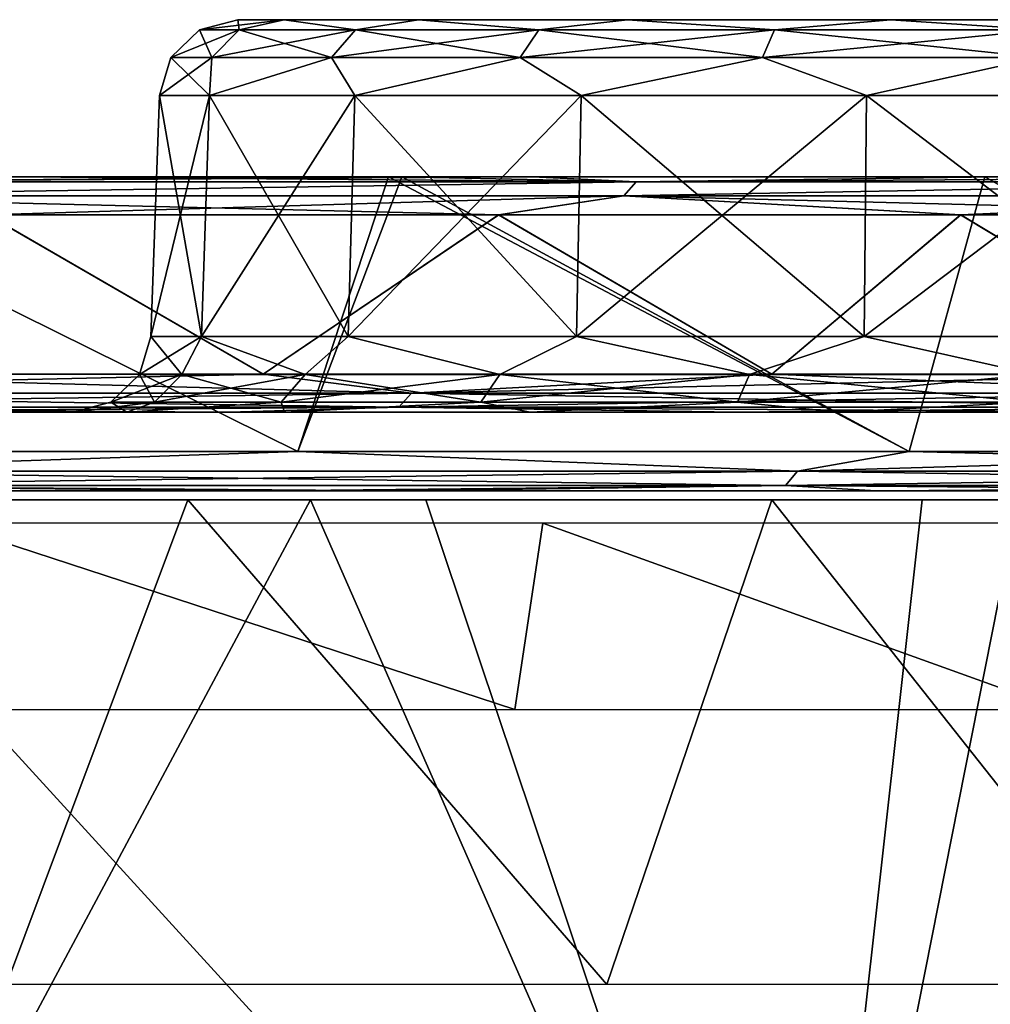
# Model space of a CAD drawing. Header units: millimetres. Extents: x -125 to 125, y -46 to 12.
# Tile 248 of 256: x 100 to 106, y 6 to 12. Entities that reach past the tile are written whole.
import ezdxf

# ---------------------------------------------------------------- set-up
doc = ezdxf.new("R2010")
doc.units = ezdxf.units.MM
doc.header["$LTSCALE"] = 26.699852
for name, color, linetype in [('1', 7, 'CONTINUOUS'), ('11', 7, 'CONTINUOUS'), ('180', 7, 'CONTINUOUS'), ('182', 7, 'CONTINUOUS'), ('183', 7, 'CONTINUOUS'), ('19', 7, 'CONTINUOUS'), ('2', 7, 'CONTINUOUS'), ('20', 7, 'CONTINUOUS'), ('3', 7, 'CONTINUOUS'), ('35', 7, 'CONTINUOUS'), ('36', 7, 'CONTINUOUS'), ('4', 7, 'CONTINUOUS'), ('5', 7, 'CONTINUOUS'), ('6', 7, 'CONTINUOUS'), ('77', 7, 'CONTINUOUS'), ('78', 7, 'CONTINUOUS'), ('87', 7, 'CONTINUOUS'), ('88', 7, 'CONTINUOUS'), ('89', 7, 'CONTINUOUS'), ('90', 7, 'CONTINUOUS'), ('93', 7, 'CONTINUOUS'), ('94', 7, 'CONTINUOUS'), ('96', 7, 'CONTINUOUS')]:
    doc.layers.add(name, color=color, linetype=linetype)

msp = doc.modelspace()

# ---------------------------------------------------------------- linework, layer by layer
at = {"layer": '1', "linetype": 'CONTINUOUS'}
for points in [[(98.3307, 11, 77.0169), (102.4423, 11, 71.4571), (90.575, 11, 75.0745), (98.3307, 11, 77.0169)], [(90.575, 11, 75.0745), (102.4423, 11, 71.4571), (92.6554, 11, 72.4912), (90.575, 11, 75.0745)], [(92.6554, 11, 72.4912), (102.5272, 11, 71.3353), (96.5222, 11, 67.2568), (92.6554, 11, 72.4912)], [(102.4423, 11, 71.4571), (102.5272, 11, 71.3353), (92.6554, 11, 72.4912), (102.4423, 11, 71.4571)], [(102.4423, 11, -71.4571), (92.6554, 11, -72.4912), (96.5222, 11, -67.2568), (102.4423, 11, -71.4571)], [(98.3307, 11, -77.0169), (92.6554, 11, -72.4912), (102.4423, 11, -71.4571), (98.3307, 11, -77.0169)], [(102.5262, 11, 64.4758), (100.0936, 11, 61.8165), (96.5222, 11, 67.2568), (102.5262, 11, 64.4758)], [(100.0936, 11, -61.8165), (102.5262, 11, -64.4758), (96.5222, 11, -67.2568), (100.0936, 11, -61.8165)], [(102.5272, 11, 71.3353), (102.5262, 11, 64.4758), (96.5222, 11, 67.2568), (102.5272, 11, 71.3353)], [(102.5262, 11, -64.4758), (102.5272, 11, -71.3353), (96.5222, 11, -67.2568), (102.5262, 11, -64.4758)], [(102.5272, 11, -71.3353), (102.4423, 11, -71.4571), (96.5222, 11, -67.2568), (102.5272, 11, -71.3353)], [(102.5262, 11, 64.4758), (102.5301, 11, 57.6851), (100.0936, 11, 61.8165), (102.5262, 11, 64.4758)], [(102.5301, 11, -57.6851), (102.5262, 11, -64.4758), (100.0936, 11, -61.8165), (102.5301, 11, -57.6851)], [(102.5272, 11, -71.3353), (102.5262, 11, -64.4758), (106.2399, 11, -65.6782), (102.5272, 11, -71.3353)], [(102.5262, 11, -64.4758), (102.5301, 11, -57.6851), (109.7118, 11, -59.6981), (102.5262, 11, -64.4758)], [(106.2399, 11, -65.6782), (102.5262, 11, -64.4758), (109.7118, 11, -59.6981), (106.2399, 11, -65.6782)], [(106.2399, 11, 65.6782), (109.7118, 11, 59.6981), (102.5262, 11, 64.4758), (106.2399, 11, 65.6782)], [(102.5262, 11, 64.4758), (109.7118, 11, 59.6981), (102.5301, 11, 57.6851), (102.5262, 11, 64.4758)], [(102.5272, 11, 71.3353), (106.2399, 11, 65.6782), (102.5262, 11, 64.4758), (102.5272, 11, 71.3353)], [(102.5301, 11, -57.6851), (103.3587, 11, -56.187), (109.7118, 11, -59.6981), (102.5301, 11, -57.6851)], [(109.7118, 11, 59.6981), (112.8474, 11, 53.535), (102.5301, 11, 57.6851), (109.7118, 11, 59.6981)], [(102.5301, 11, 57.6851), (112.8474, 11, 53.535), (103.3587, 11, 56.187), (102.5301, 11, 57.6851)], [(109.7118, 11, -59.6981), (103.3587, 11, -56.187), (112.8474, 11, -53.535), (109.7118, 11, -59.6981)], [(112.8474, 11, -53.535), (103.3587, 11, -56.187), (106.3075, 11, -50.3857), (112.8474, 11, -53.535)], [(103.3587, 11, 56.187), (112.8474, 11, 53.535), (106.3075, 11, 50.3857), (103.3587, 11, 56.187)]]:
    msp.add_3dface(points, dxfattribs=at)
at = {"layer": '11', "linetype": 'CONTINUOUS'}
for points in [[(101.7773, 12, -1.8593), (101.4828, 12), (101.7773, 12, 1.8593), (101.7773, 12, -1.8593)], [(102.632, 12, 3.5367), (101.7773, 12, -1.8593), (101.7773, 12, 1.8593), (102.632, 12, 3.5367)], [(102.632, 12, -3.5367), (101.7773, 12, -1.8593), (102.632, 12, 3.5367), (102.632, 12, -3.5367)], [(103.9632, 12, 4.8679), (102.632, 12, -3.5367), (102.632, 12, 3.5367), (103.9632, 12, 4.8679)], [(103.9632, 12, -4.8679), (102.632, 12, -3.5367), (103.9632, 12, 4.8679), (103.9632, 12, -4.8679)], [(105.6406, 12, 5.7226), (103.9632, 12, -4.8679), (103.9632, 12, 4.8679), (105.6406, 12, 5.7226)], [(105.6406, 12, -5.7226), (103.9632, 12, -4.8679), (105.6406, 12, 5.7226), (105.6406, 12, -5.7226)], [(106.383, 12, 5.9126), (105.6406, 12, -5.7226), (105.6406, 12, 5.7226), (106.383, 12, 5.9126)], [(107.5, 12, -6.0172), (105.6406, 12, -5.7226), (106.383, 12, 5.9126), (107.5, 12, -6.0172)]]:
    msp.add_3dface(points, dxfattribs=at)
at = {"layer": '180', "color": 2, "linetype": 'CONTINUOUS'}
for points in [[(101.1648, 8.9417, 70.2146), (100.0101, 5.8556, 70.961), (97.1401, 8.9417, 75.6849), (101.1648, 8.9417, 70.2146)], [(103.8316, 5.8556, 65.2417), (100.0101, 5.8556, 70.961), (101.1648, 8.9417, 70.2146), (103.8316, 5.8556, 65.2417)], [(104.8818, 8.9417, 64.5307), (103.8316, 5.8556, 65.2417), (101.1648, 8.9417, 70.2146), (104.8818, 8.9417, 64.5307)], [(107.3264, 5.8556, 59.3172), (103.8316, 5.8556, 65.2417), (104.8818, 8.9417, 64.5307), (107.3264, 5.8556, 59.3172)], [(108.2799, 8.9417, 58.6505), (107.3264, 5.8556, 59.3172), (104.8818, 8.9417, 64.5307), (108.2799, 8.9417, 58.6505)]]:
    msp.add_3dface(points, dxfattribs=at)
at = {"layer": '182', "color": 7, "linetype": 'CONTINUOUS'}
for points in [[(97.7289, 8.9417, -77.9362), (101.9451, 8.9417, -72.3339), (98.1596, 1.8685, -77.1936), (97.7289, 8.9417, -77.9362)], [(98.1596, 1.8685, -77.1936), (101.9451, 8.9417, -72.3339), (105.0528, 1.8685, -67.5134), (98.1596, 1.8685, -77.1936)], [(101.9451, 8.9417, -72.3339), (105.8405, 8.9417, -66.504), (105.0528, 1.8685, -67.5134), (101.9451, 8.9417, -72.3339)], [(105.0528, 1.8685, -67.5134), (109.4029, 8.9417, -60.4649), (110.9947, 1.8685, -57.2217), (105.0528, 1.8685, -67.5134)], [(105.8405, 8.9417, -66.504), (109.4029, 8.9417, -60.4649), (105.0528, 1.8685, -67.5134), (105.8405, 8.9417, -66.504)]]:
    msp.add_3dface(points, dxfattribs=at)
at = {"layer": '183', "color": 7, "linetype": 'CONTINUOUS'}
for points in [[(105.0528, 1.8685, 67.5134), (98.5914, 8.9417, 76.8423), (98.1596, 1.8685, 77.1936), (105.0528, 1.8685, 67.5134)], [(102.6787, 8.9417, 71.2887), (98.5914, 8.9417, 76.8423), (105.0528, 1.8685, 67.5134), (102.6787, 8.9417, 71.2887)], [(106.4535, 8.9417, 65.5183), (102.6787, 8.9417, 71.2887), (105.0528, 1.8685, 67.5134), (106.4535, 8.9417, 65.5183)], [(110.9947, 1.8685, 57.2217), (106.4535, 8.9417, 65.5183), (105.0528, 1.8685, 67.5134), (110.9947, 1.8685, 57.2217)]]:
    msp.add_3dface(points, dxfattribs=at)
at = {"layer": '19', "linetype": 'CONTINUOUS'}
for points in [[(100.9831, 11.5174), (101.3021, 11.5174, -2.0138), (100.9295, 9.9826), (100.9831, 11.5174)], [(100.9295, 9.9826), (101.3021, 11.5174, -2.0138), (101.2511, 9.9826, -2.0304), (100.9295, 9.9826)], [(101.2511, 9.9826, -2.0304), (102.2278, 11.5174, -3.8305), (102.1844, 9.9826, -3.862), (101.2511, 9.9826, -2.0304)], [(101.3021, 11.5174, -2.0138), (102.2278, 11.5174, -3.8305), (101.2511, 9.9826, -2.0304), (101.3021, 11.5174, -2.0138)], [(102.1844, 9.9826, -3.862), (103.6695, 11.5174, -5.2722), (103.638, 9.9826, -5.3156), (102.1844, 9.9826, -3.862)], [(102.2278, 11.5174, -3.8305), (103.6695, 11.5174, -5.2722), (102.1844, 9.9826, -3.862), (102.2278, 11.5174, -3.8305)], [(103.638, 9.9826, -5.3156), (105.4862, 11.5174, -6.1979), (105.4696, 9.9826, -6.2489), (103.638, 9.9826, -5.3156)], [(103.6695, 11.5174, -5.2722), (105.4862, 11.5174, -6.1979), (103.638, 9.9826, -5.3156), (103.6695, 11.5174, -5.2722)], [(105.4696, 9.9826, -6.2489), (107.5, 11.5174, -6.5169), (107.5, 9.9826, -6.5705), (105.4696, 9.9826, -6.2489)], [(105.4862, 11.5174, -6.1979), (107.5, 11.5174, -6.5169), (105.4696, 9.9826, -6.2489), (105.4862, 11.5174, -6.1979)]]:
    msp.add_3dface(points, dxfattribs=at)
at = {"layer": '2', "linetype": 'CONTINUOUS'}
for points in [[(98.1092, 9.5, 63.9611), (104.6598, 9.5, 52.5619), (98.1062, 9.5, 52.3159), (98.1092, 9.5, 63.9611)], [(98.1062, 9.5, 52.3159), (107.539, 9.5, 46.3875), (98.1062, 9.5, 40.6901), (98.1062, 9.5, 52.3159)], [(104.6598, 9.5, 52.5619), (107.539, 9.5, 46.3875), (98.1062, 9.5, 52.3159), (104.6598, 9.5, 52.5619)], [(104.6598, 9.5, -52.5619), (98.1062, 9.5, -52.3159), (107.539, 9.5, -46.3875), (104.6598, 9.5, -52.5619)], [(101.4266, 9.5, -58.5584), (98.1062, 9.5, -52.3159), (104.6598, 9.5, -52.5619), (101.4266, 9.5, -58.5584)], [(98.1092, 9.5, -63.9611), (98.1062, 9.5, -52.3159), (101.4266, 9.5, -58.5584), (98.1092, 9.5, -63.9611)], [(98.1062, 9.5, -52.3159), (98.1062, 9.5, -40.6901), (107.539, 9.5, -46.3875), (98.1062, 9.5, -52.3159)], [(110.0637, 9.5, 17.1547), (110.0637, 9.5, 5.7182), (98.1062, 9.5, 5.8129), (110.0637, 9.5, 17.1547)], [(98.1062, 9.5, 29.0644), (110.0637, 9.5, 28.5912), (98.1062, 9.5, 17.4386), (98.1062, 9.5, 29.0644)], [(110.0637, 9.5, 28.5912), (110.0637, 9.5, 17.1547), (98.1062, 9.5, 17.4386), (110.0637, 9.5, 28.5912)], [(98.1062, 9.5, 40.6901), (110.064, 9.5, 40.0295), (98.1062, 9.5, 29.0644), (98.1062, 9.5, 40.6901)], [(107.539, 9.5, 46.3875), (110.064, 9.5, 40.0295), (98.1062, 9.5, 40.6901), (107.539, 9.5, 46.3875)], [(110.064, 9.5, 40.0295), (110.0637, 9.5, 28.5912), (98.1062, 9.5, 29.0644), (110.064, 9.5, 40.0295)], [(98.1062, 9.5, 17.4386), (110.0637, 9.5, 17.1547), (98.1062, 9.5, 5.8129), (98.1062, 9.5, 17.4386)], [(98.1062, 9.5, -40.6901), (110.064, 9.5, -40.0295), (107.539, 9.5, -46.3875), (98.1062, 9.5, -40.6901)], [(98.1062, 9.5, -29.0644), (110.064, 9.5, -40.0295), (98.1062, 9.5, -40.6901), (98.1062, 9.5, -29.0644)], [(98.1062, 9.5, -17.4386), (110.0637, 9.5, -28.5912), (98.1062, 9.5, -29.0644), (98.1062, 9.5, -17.4386)], [(110.0637, 9.5, -28.5912), (110.064, 9.5, -40.0295), (98.1062, 9.5, -29.0644), (110.0637, 9.5, -28.5912)], [(98.1062, 9.5, -5.8129), (110.0637, 9.5, -17.1547), (98.1062, 9.5, -17.4386), (98.1062, 9.5, -5.8129)], [(110.0637, 9.5, -17.1547), (110.0637, 9.5, -28.5912), (98.1062, 9.5, -17.4386), (110.0637, 9.5, -17.1547)], [(98.1062, 9.5, 5.8129), (110.0637, 9.5, -5.7182), (98.1062, 9.5, -5.8129), (98.1062, 9.5, 5.8129)], [(110.0637, 9.5, -5.7182), (110.0637, 9.5, -17.1547), (98.1062, 9.5, -5.8129), (110.0637, 9.5, -5.7182)], [(110.0637, 9.5, 5.7182), (110.0637, 9.5, -5.7182), (98.1062, 9.5, 5.8129), (110.0637, 9.5, 5.7182)], [(101.4266, 9.5, 58.5584), (104.6598, 9.5, 52.5619), (98.1092, 9.5, 63.9611), (101.4266, 9.5, 58.5584)]]:
    msp.add_3dface(points, dxfattribs=at)
at = {"layer": '20', "linetype": 'CONTINUOUS'}
for points in [[(100.9831, 11.5174), (100.9295, 9.9826), (101.2511, 9.9826, 2.0304), (100.9831, 11.5174)], [(101.3021, 11.5174, 2.0138), (100.9831, 11.5174), (101.2511, 9.9826, 2.0304), (101.3021, 11.5174, 2.0138)], [(102.1844, 9.9826, 3.862), (101.3021, 11.5174, 2.0138), (101.2511, 9.9826, 2.0304), (102.1844, 9.9826, 3.862)], [(102.2278, 11.5174, 3.8305), (101.3021, 11.5174, 2.0138), (102.1844, 9.9826, 3.862), (102.2278, 11.5174, 3.8305)], [(103.638, 9.9826, 5.3156), (102.2278, 11.5174, 3.8305), (102.1844, 9.9826, 3.862), (103.638, 9.9826, 5.3156)], [(103.6695, 11.5174, 5.2722), (102.2278, 11.5174, 3.8305), (103.638, 9.9826, 5.3156), (103.6695, 11.5174, 5.2722)], [(105.4696, 9.9826, 6.2489), (103.6695, 11.5174, 5.2722), (103.638, 9.9826, 5.3156), (105.4696, 9.9826, 6.2489)], [(105.4862, 11.5174, 6.1979), (103.6695, 11.5174, 5.2722), (105.4696, 9.9826, 6.2489), (105.4862, 11.5174, 6.1979)], [(107.5, 9.9826, 6.5705), (105.4862, 11.5174, 6.1979), (105.4696, 9.9826, 6.2489), (107.5, 9.9826, 6.5705)], [(107.5, 11.5174, 6.5169), (105.4862, 11.5174, 6.1979), (107.5, 9.9826, 6.5705), (107.5, 11.5174, 6.5169)]]:
    msp.add_3dface(points, dxfattribs=at)
at = {"layer": '3', "linetype": 'CONTINUOUS'}
for points in [[(97.4571, 9, 77.7192), (90.5712, 9, 74.1635), (101.6615, 9, 72.1325), (97.4571, 9, 77.7192)], [(90.5712, 9, 74.1635), (90.5712, 9, 62.7537), (101.6615, 9, 72.1325), (90.5712, 9, 74.1635)], [(90.5712, 9, 5.7049), (102.5287, 9, 11.8058), (90.5712, 9, 17.1147), (90.5712, 9, 5.7049)], [(102.5287, 9, 23.6115), (102.5287, 9, 35.4173), (90.5712, 9, 28.5244), (102.5287, 9, 23.6115)], [(90.5712, 9, 17.1147), (102.5287, 9, 23.6115), (90.5712, 9, 28.5244), (90.5712, 9, 17.1147)], [(102.5287, 9, 35.4173), (102.5287, 9, 47.223), (90.5712, 9, 39.9342), (102.5287, 9, 35.4173)], [(90.5712, 9, 28.5244), (102.5287, 9, 35.4173), (90.5712, 9, 39.9342), (90.5712, 9, 28.5244)], [(102.5287, 9, 47.223), (102.5287, 9, 59.0288), (90.5712, 9, 51.344), (102.5287, 9, 47.223)], [(90.5712, 9, 39.9342), (102.5287, 9, 47.223), (90.5712, 9, 51.344), (90.5712, 9, 39.9342)], [(102.5287, 9, 59.0288), (102.5329, 9, 70.8883), (90.5712, 9, 62.7537), (102.5287, 9, 59.0288)], [(102.5287, 9, 11.8058), (102.5287, 9, 23.6115), (90.5712, 9, 17.1147), (102.5287, 9, 11.8058)], [(90.5712, 9, -62.7537), (102.5287, 9, -59.0288), (90.5712, 9, -51.344), (90.5712, 9, -62.7537)], [(102.5287, 9, -47.223), (102.5287, 9, -35.4173), (90.5712, 9, -39.9342), (102.5287, 9, -47.223)], [(90.5712, 9, -51.344), (102.5287, 9, -47.223), (90.5712, 9, -39.9342), (90.5712, 9, -51.344)], [(102.5287, 9, -35.4173), (102.5287, 9, -23.6115), (90.5712, 9, -28.5244), (102.5287, 9, -35.4173)], [(90.5712, 9, -39.9342), (102.5287, 9, -35.4173), (90.5712, 9, -28.5244), (90.5712, 9, -39.9342)], [(102.5287, 9, -23.6115), (102.5287, 9, -11.8058), (90.5712, 9, -17.1147), (102.5287, 9, -23.6115)], [(90.5712, 9, -28.5244), (102.5287, 9, -23.6115), (90.5712, 9, -17.1147), (90.5712, 9, -28.5244)], [(102.5287, 9, -11.8058), (102.5287, 9), (90.5712, 9, -5.7049), (102.5287, 9, -11.8058)], [(90.5712, 9, -17.1147), (102.5287, 9, -11.8058), (90.5712, 9, -5.7049), (90.5712, 9, -17.1147)], [(102.5287, 9), (102.5287, 9, 11.8058), (90.5712, 9, 5.7049), (102.5287, 9)], [(90.5712, 9, -5.7049), (102.5287, 9), (90.5712, 9, 5.7049), (90.5712, 9, -5.7049)], [(90.5712, 9, 51.344), (102.5287, 9, 59.0288), (90.5712, 9, 62.7537), (90.5712, 9, 51.344)], [(90.5712, 9, 62.7537), (102.5329, 9, 70.8883), (101.6615, 9, 72.1325), (90.5712, 9, 62.7537)], [(97.4571, 9, -77.7192), (101.6615, 9, -72.1325), (90.5712, 9, -74.1635), (97.4571, 9, -77.7192)], [(101.6615, 9, -72.1325), (102.5329, 9, -70.8883), (90.5712, 9, -74.1635), (101.6615, 9, -72.1325)], [(102.5329, 9, -70.8883), (102.5287, 9, -59.0288), (90.5712, 9, -62.7537), (102.5329, 9, -70.8883)], [(90.5712, 9, -74.1635), (102.5329, 9, -70.8883), (90.5712, 9, -62.7537), (90.5712, 9, -74.1635)], [(102.5287, 9, -59.0288), (102.5287, 9, -47.223), (90.5712, 9, -51.344), (102.5287, 9, -59.0288)], [(102.5287, 9, 59.0288), (102.5287, 9, 47.223), (112.3078, 9, 54.0843), (102.5287, 9, 59.0288)], [(102.5329, 9, 70.8883), (102.5287, 9, 59.0288), (105.5461, 9, 66.3187), (102.5329, 9, 70.8883)], [(105.5461, 9, 66.3187), (102.5287, 9, 59.0288), (109.0985, 9, 60.2964), (105.5461, 9, 66.3187)], [(109.0985, 9, 60.2964), (102.5287, 9, 59.0288), (112.3078, 9, 54.0843), (109.0985, 9, 60.2964)], [(114.4863, 9, -16.4053), (114.4863, 9, -5.4684), (102.5287, 9, -11.8058), (114.4863, 9, -16.4053)], [(102.5287, 9, -23.6115), (114.4863, 9, -16.4053), (102.5287, 9, -11.8058), (102.5287, 9, -23.6115)], [(114.4863, 9, -5.4684), (114.4863, 9, 5.4684), (102.5287, 9), (114.4863, 9, -5.4684)], [(102.5287, 9, -11.8058), (114.4863, 9, -5.4684), (102.5287, 9), (102.5287, 9, -11.8058)], [(114.4863, 9, 5.4684), (114.4863, 9, 16.4053), (102.5287, 9, 11.8058), (114.4863, 9, 5.4684)], [(102.5287, 9), (114.4863, 9, 5.4684), (102.5287, 9, 11.8058), (102.5287, 9)], [(114.4863, 9, 16.4053), (114.4863, 9, 27.3422), (102.5287, 9, 23.6115), (114.4863, 9, 16.4053)], [(102.5287, 9, 11.8058), (114.4863, 9, 16.4053), (102.5287, 9, 23.6115), (102.5287, 9, 11.8058)], [(114.4863, 9, 27.3422), (114.4863, 9, 38.279), (102.5287, 9, 35.4173), (114.4863, 9, 27.3422)], [(102.5287, 9, 23.6115), (114.4863, 9, 27.3422), (102.5287, 9, 35.4173), (102.5287, 9, 23.6115)], [(114.4863, 9, 38.279), (114.4936, 9, 49.2886), (102.5287, 9, 47.223), (114.4863, 9, 38.279)], [(102.5287, 9, -35.4173), (114.4863, 9, -27.3422), (102.5287, 9, -23.6115), (102.5287, 9, -35.4173)], [(114.4936, 9, -49.2886), (114.4863, 9, -38.279), (102.5287, 9, -47.223), (114.4936, 9, -49.2886)], [(112.3078, 9, -54.0843), (114.4936, 9, -49.2886), (102.5287, 9, -59.0288), (112.3078, 9, -54.0843)], [(102.5287, 9, -59.0288), (114.4936, 9, -49.2886), (102.5287, 9, -47.223), (102.5287, 9, -59.0288)], [(114.4863, 9, -38.279), (114.4863, 9, -27.3422), (102.5287, 9, -35.4173), (114.4863, 9, -38.279)], [(102.5287, 9, -47.223), (114.4863, 9, -38.279), (102.5287, 9, -35.4173), (102.5287, 9, -47.223)], [(114.4863, 9, -27.3422), (114.4863, 9, -16.4053), (102.5287, 9, -23.6115), (114.4863, 9, -27.3422)], [(109.0985, 9, -60.2964), (112.3078, 9, -54.0843), (102.5287, 9, -59.0288), (109.0985, 9, -60.2964)], [(102.5287, 9, 35.4173), (114.4863, 9, 38.279), (102.5287, 9, 47.223), (102.5287, 9, 35.4173)], [(102.5287, 9, 47.223), (114.4936, 9, 49.2886), (112.3078, 9, 54.0843), (102.5287, 9, 47.223)], [(102.5329, 9, -70.8883), (109.0985, 9, -60.2964), (102.5287, 9, -59.0288), (102.5329, 9, -70.8883)], [(105.5461, 9, -66.3187), (109.0985, 9, -60.2964), (102.5329, 9, -70.8883), (105.5461, 9, -66.3187)]]:
    msp.add_3dface(points, dxfattribs=at)
at = {"layer": '35', "linetype": 'CONTINUOUS'}
for points in [[(101.6429, 9.7435, -58.6835), (99.8868, 10.7565, -61.6757), (98.0588, 9.7435, -64.4943), (101.6429, 9.7435, -58.6835)], [(103.1431, 10.7565, -56.0604), (99.8868, 10.7565, -61.6757), (101.6429, 9.7435, -58.6835), (103.1431, 10.7565, -56.0604)], [(104.8831, 9.7435, -52.6743), (103.1431, 10.7565, -56.0604), (101.6429, 9.7435, -58.6835), (104.8831, 9.7435, -52.6743)], [(106.084, 10.7565, -50.2738), (103.1431, 10.7565, -56.0604), (104.8831, 9.7435, -52.6743), (106.084, 10.7565, -50.2738)], [(107.7684, 9.7435, -46.4867), (106.084, 10.7565, -50.2738), (104.8831, 9.7435, -52.6743), (107.7684, 9.7435, -46.4867)], [(108.7005, 10.7565, -44.3334), (106.084, 10.7565, -50.2738), (107.7684, 9.7435, -46.4867), (108.7005, 10.7565, -44.3334)]]:
    msp.add_3dface(points, dxfattribs=at)
at = {"layer": '36', "linetype": 'CONTINUOUS'}
for points in [[(101.6429, 9.7435, 58.6835), (98.0588, 9.7435, 64.4943), (99.8887, 10.7565, 61.6727), (101.6429, 9.7435, 58.6835)], [(103.1452, 10.7565, 56.0566), (101.6429, 9.7435, 58.6835), (99.8887, 10.7565, 61.6727), (103.1452, 10.7565, 56.0566)], [(104.8831, 9.7435, 52.6743), (101.6429, 9.7435, 58.6835), (103.1452, 10.7565, 56.0566), (104.8831, 9.7435, 52.6743)], [(106.0862, 10.7565, 50.269), (104.8831, 9.7435, 52.6743), (103.1452, 10.7565, 56.0566), (106.0862, 10.7565, 50.269)], [(107.7684, 9.7435, 46.4867), (104.8831, 9.7435, 52.6743), (106.0862, 10.7565, 50.269), (107.7684, 9.7435, 46.4867)], [(108.7029, 10.7565, 44.3278), (107.7684, 9.7435, 46.4867), (106.0862, 10.7565, 50.269), (108.7029, 10.7565, 44.3278)]]:
    msp.add_3dface(points, dxfattribs=at)
at = {"layer": '4', "linetype": 'CONTINUOUS'}
for points in [[(103.2465, 7.6066, 64.8741), (99.6173, 8.7934, 70.6822), (99.4466, 7.6066, 70.5611), (103.2465, 7.6066, 64.8741)], [(103.4237, 8.7934, 64.9854), (99.6173, 8.7934, 70.6822), (103.2465, 7.6066, 64.8741), (103.4237, 8.7934, 64.9854)], [(106.7216, 7.6066, 58.983), (103.4237, 8.7934, 64.9854), (103.2465, 7.6066, 64.8741), (106.7216, 7.6066, 58.983)], [(106.9048, 8.7934, 59.0842), (103.4237, 8.7934, 64.9854), (106.7216, 7.6066, 58.983), (106.9048, 8.7934, 59.0842)]]:
    msp.add_3dface(points, dxfattribs=at)
at = {"layer": '5', "linetype": 'CONTINUOUS'}
for points in [[(97.6524, 9.25, -77.8752), (98.3307, 11, -77.0169), (101.8653, 9.25, -72.2773), (97.6524, 9.25, -77.8752)], [(98.3307, 11, -77.0169), (102.4423, 11, -71.4571), (101.8653, 9.25, -72.2773), (98.3307, 11, -77.0169)], [(102.4423, 11, -71.4571), (102.5272, 11, -71.3353), (101.8653, 9.25, -72.2773), (102.4423, 11, -71.4571)], [(101.8653, 9.25, -72.2773), (102.5272, 11, -71.3353), (105.7577, 9.25, -66.4519), (101.8653, 9.25, -72.2773)], [(102.5272, 11, -71.3353), (106.2399, 11, -65.6782), (105.7577, 9.25, -66.4519), (102.5272, 11, -71.3353)], [(105.7577, 9.25, -66.4519), (106.2399, 11, -65.6782), (109.3173, 9.25, -60.4175), (105.7577, 9.25, -66.4519)], [(106.2399, 11, -65.6782), (109.7118, 11, -59.6981), (109.3173, 9.25, -60.4175), (106.2399, 11, -65.6782)]]:
    msp.add_3dface(points, dxfattribs=at)
at = {"layer": '6', "linetype": 'CONTINUOUS'}
for points in [[(101.8653, 9.25, 72.2773), (98.3307, 11, 77.0169), (97.6524, 9.25, 77.8752), (101.8653, 9.25, 72.2773)], [(102.4423, 11, 71.4571), (98.3307, 11, 77.0169), (101.8653, 9.25, 72.2773), (102.4423, 11, 71.4571)], [(105.7577, 9.25, 66.4519), (102.4423, 11, 71.4571), (101.8653, 9.25, 72.2773), (105.7577, 9.25, 66.4519)], [(102.5272, 11, 71.3353), (102.4423, 11, 71.4571), (105.7577, 9.25, 66.4519), (102.5272, 11, 71.3353)], [(106.2399, 11, 65.6782), (102.5272, 11, 71.3353), (105.7577, 9.25, 66.4519), (106.2399, 11, 65.6782)], [(109.3173, 9.25, 60.4175), (106.2399, 11, 65.6782), (105.7577, 9.25, 66.4519), (109.3173, 9.25, 60.4175)], [(109.7118, 11, 59.6981), (106.2399, 11, 65.6782), (109.3173, 9.25, 60.4175), (109.7118, 11, 59.6981)]]:
    msp.add_3dface(points, dxfattribs=at)
at = {"layer": '77', "linetype": 'CONTINUOUS'}
for points in [[(101.4828, 12), (101.7773, 12, -1.8593), (101.2381, 11.936), (101.4828, 12)], [(101.2381, 11.936), (101.7773, 12, -1.8593), (101.4918, 11.936, -1.7642), (101.2381, 11.936)], [(101.4918, 11.936, -1.7642), (101.7773, 12, -1.8593), (102.2322, 11.936, -3.3854), (101.4918, 11.936, -1.7642)], [(101.7773, 12, -1.8593), (102.632, 12, -3.5367), (102.2322, 11.936, -3.3854), (101.7773, 12, -1.8593)], [(102.2322, 11.936, -3.3854), (102.632, 12, -3.5367), (103.3993, 11.936, -4.7324), (102.2322, 11.936, -3.3854)], [(102.632, 12, -3.5367), (103.9632, 12, -4.8679), (103.3993, 11.936, -4.7324), (102.632, 12, -3.5367)], [(103.3993, 11.936, -4.7324), (103.9632, 12, -4.8679), (104.8987, 11.936, -5.696), (103.3993, 11.936, -4.7324)], [(103.9632, 12, -4.8679), (105.6406, 12, -5.7226), (104.8987, 11.936, -5.696), (103.9632, 12, -4.8679)], [(104.8987, 11.936, -5.696), (105.6406, 12, -5.7226), (106.6088, 11.936, -6.1981), (104.8987, 11.936, -5.696)], [(105.6406, 12, -5.7226), (107.5, 12, -6.0172), (106.6088, 11.936, -6.1981), (105.6406, 12, -5.7226)], [(101.2381, 11.936), (101.4918, 11.936, -1.7642), (101.0558, 11.76), (101.2381, 11.936)], [(101.0558, 11.76), (101.4918, 11.936, -1.7642), (101.3168, 11.76, -1.8156), (101.0558, 11.76)], [(101.4918, 11.936, -1.7642), (102.2322, 11.936, -3.3854), (101.3168, 11.76, -1.8156), (101.4918, 11.936, -1.7642)], [(101.3168, 11.76, -1.8156), (102.2322, 11.936, -3.3854), (102.0788, 11.76, -3.484), (101.3168, 11.76, -1.8156)], [(102.2322, 11.936, -3.3854), (103.3993, 11.936, -4.7324), (102.0788, 11.76, -3.484), (102.2322, 11.936, -3.3854)], [(102.0788, 11.76, -3.484), (103.3993, 11.936, -4.7324), (103.2799, 11.76, -4.8702), (102.0788, 11.76, -3.484)], [(103.3993, 11.936, -4.7324), (104.8987, 11.936, -5.696), (103.2799, 11.76, -4.8702), (103.3993, 11.936, -4.7324)], [(103.2799, 11.76, -4.8702), (104.8987, 11.936, -5.696), (104.823, 11.76, -5.8619), (103.2799, 11.76, -4.8702)], [(104.8987, 11.936, -5.696), (106.6088, 11.936, -6.1981), (104.823, 11.76, -5.8619), (104.8987, 11.936, -5.696)], [(104.823, 11.76, -5.8619), (106.6088, 11.936, -6.1981), (106.5829, 11.76, -6.3786), (104.823, 11.76, -5.8619)], [(100.9831, 11.5174), (101.0558, 11.76), (101.3168, 11.76, -1.8156), (100.9831, 11.5174)], [(101.3021, 11.5174, -2.0138), (100.9831, 11.5174), (101.3168, 11.76, -1.8156), (101.3021, 11.5174, -2.0138)], [(102.2278, 11.5174, -3.8305), (101.3021, 11.5174, -2.0138), (102.0788, 11.76, -3.484), (102.2278, 11.5174, -3.8305)], [(101.3021, 11.5174, -2.0138), (101.3168, 11.76, -1.8156), (102.0788, 11.76, -3.484), (101.3021, 11.5174, -2.0138)], [(102.2278, 11.5174, -3.8305), (102.0788, 11.76, -3.484), (103.2799, 11.76, -4.8702), (102.2278, 11.5174, -3.8305)], [(103.6695, 11.5174, -5.2722), (102.2278, 11.5174, -3.8305), (103.2799, 11.76, -4.8702), (103.6695, 11.5174, -5.2722)], [(103.6695, 11.5174, -5.2722), (103.2799, 11.76, -4.8702), (104.823, 11.76, -5.8619), (103.6695, 11.5174, -5.2722)], [(105.4862, 11.5174, -6.1979), (103.6695, 11.5174, -5.2722), (104.823, 11.76, -5.8619), (105.4862, 11.5174, -6.1979)], [(105.4862, 11.5174, -6.1979), (104.823, 11.76, -5.8619), (106.5829, 11.76, -6.3786), (105.4862, 11.5174, -6.1979)], [(107.5, 11.5174, -6.5169), (105.4862, 11.5174, -6.1979), (106.5829, 11.76, -6.3786), (107.5, 11.5174, -6.5169)]]:
    msp.add_3dface(points, dxfattribs=at)
at = {"layer": '78', "linetype": 'CONTINUOUS'}
for points in [[(101.4828, 12), (101.2381, 11.936), (101.4918, 11.936, 1.7642), (101.4828, 12)], [(101.7773, 12, 1.8593), (101.4828, 12), (101.4918, 11.936, 1.7642), (101.7773, 12, 1.8593)], [(102.2322, 11.936, 3.3854), (101.7773, 12, 1.8593), (101.4918, 11.936, 1.7642), (102.2322, 11.936, 3.3854)], [(102.632, 12, 3.5367), (101.7773, 12, 1.8593), (102.2322, 11.936, 3.3854), (102.632, 12, 3.5367)], [(103.3993, 11.936, 4.7324), (102.632, 12, 3.5367), (102.2322, 11.936, 3.3854), (103.3993, 11.936, 4.7324)], [(103.9632, 12, 4.8679), (102.632, 12, 3.5367), (103.3993, 11.936, 4.7324), (103.9632, 12, 4.8679)], [(104.8987, 11.936, 5.696), (103.9632, 12, 4.8679), (103.3993, 11.936, 4.7324), (104.8987, 11.936, 5.696)], [(105.6406, 12, 5.7226), (103.9632, 12, 4.8679), (104.8987, 11.936, 5.696), (105.6406, 12, 5.7226)], [(106.6088, 11.936, 6.1981), (105.6406, 12, 5.7226), (104.8987, 11.936, 5.696), (106.6088, 11.936, 6.1981)], [(106.383, 12, 5.9126), (105.6406, 12, 5.7226), (106.6088, 11.936, 6.1981), (106.383, 12, 5.9126)], [(101.2381, 11.936), (101.0558, 11.76), (101.3168, 11.76, 1.8156), (101.2381, 11.936)], [(101.4918, 11.936, 1.7642), (101.2381, 11.936), (101.3168, 11.76, 1.8156), (101.4918, 11.936, 1.7642)], [(102.0788, 11.76, 3.484), (101.4918, 11.936, 1.7642), (101.3168, 11.76, 1.8156), (102.0788, 11.76, 3.484)], [(102.2322, 11.936, 3.3854), (101.4918, 11.936, 1.7642), (102.0788, 11.76, 3.484), (102.2322, 11.936, 3.3854)], [(103.2799, 11.76, 4.8702), (102.2322, 11.936, 3.3854), (102.0788, 11.76, 3.484), (103.2799, 11.76, 4.8702)], [(103.3993, 11.936, 4.7324), (102.2322, 11.936, 3.3854), (103.2799, 11.76, 4.8702), (103.3993, 11.936, 4.7324)], [(104.823, 11.76, 5.8619), (103.3993, 11.936, 4.7324), (103.2799, 11.76, 4.8702), (104.823, 11.76, 5.8619)], [(104.8987, 11.936, 5.696), (103.3993, 11.936, 4.7324), (104.823, 11.76, 5.8619), (104.8987, 11.936, 5.696)], [(106.5829, 11.76, 6.3786), (104.8987, 11.936, 5.696), (104.823, 11.76, 5.8619), (106.5829, 11.76, 6.3786)], [(106.6088, 11.936, 6.1981), (104.8987, 11.936, 5.696), (106.5829, 11.76, 6.3786), (106.6088, 11.936, 6.1981)], [(100.9831, 11.5174), (101.3021, 11.5174, 2.0138), (101.0558, 11.76), (100.9831, 11.5174)], [(101.0558, 11.76), (101.3021, 11.5174, 2.0138), (101.3168, 11.76, 1.8156), (101.0558, 11.76)], [(101.3021, 11.5174, 2.0138), (102.2278, 11.5174, 3.8305), (102.0788, 11.76, 3.484), (101.3021, 11.5174, 2.0138)], [(101.3021, 11.5174, 2.0138), (102.0788, 11.76, 3.484), (101.3168, 11.76, 1.8156), (101.3021, 11.5174, 2.0138)], [(102.2278, 11.5174, 3.8305), (103.2799, 11.76, 4.8702), (102.0788, 11.76, 3.484), (102.2278, 11.5174, 3.8305)], [(102.2278, 11.5174, 3.8305), (103.6695, 11.5174, 5.2722), (103.2799, 11.76, 4.8702), (102.2278, 11.5174, 3.8305)], [(103.6695, 11.5174, 5.2722), (104.823, 11.76, 5.8619), (103.2799, 11.76, 4.8702), (103.6695, 11.5174, 5.2722)], [(103.6695, 11.5174, 5.2722), (105.4862, 11.5174, 6.1979), (104.823, 11.76, 5.8619), (103.6695, 11.5174, 5.2722)], [(105.4862, 11.5174, 6.1979), (106.5829, 11.76, 6.3786), (104.823, 11.76, 5.8619), (105.4862, 11.5174, 6.1979)], [(105.4862, 11.5174, 6.1979), (107.5, 11.5174, 6.5169), (106.5829, 11.76, 6.3786), (105.4862, 11.5174, 6.1979)]]:
    msp.add_3dface(points, dxfattribs=at)
at = {"layer": '87', "linetype": 'CONTINUOUS'}
for points in [[(100.9295, 9.9826), (100.8569, 9.74), (101.126, 9.74, 1.8716), (100.9295, 9.9826)], [(101.2511, 9.9826, 2.0304), (100.9295, 9.9826), (101.126, 9.74, 1.8716), (101.2511, 9.9826, 2.0304)], [(101.2511, 9.9826, 2.0304), (101.126, 9.74, 1.8716), (101.9115, 9.74, 3.5915), (101.2511, 9.9826, 2.0304)], [(102.1844, 9.9826, 3.862), (101.2511, 9.9826, 2.0304), (101.9115, 9.74, 3.5915), (102.1844, 9.9826, 3.862)], [(102.1844, 9.9826, 3.862), (101.9115, 9.74, 3.5915), (103.1497, 9.74, 5.0205), (102.1844, 9.9826, 3.862)], [(103.638, 9.9826, 5.3156), (102.1844, 9.9826, 3.862), (103.1497, 9.74, 5.0205), (103.638, 9.9826, 5.3156)], [(103.638, 9.9826, 5.3156), (103.1497, 9.74, 5.0205), (104.7404, 9.74, 6.0427), (103.638, 9.9826, 5.3156)], [(105.4696, 9.9826, 6.2489), (103.638, 9.9826, 5.3156), (104.7404, 9.74, 6.0427), (105.4696, 9.9826, 6.2489)], [(105.4696, 9.9826, 6.2489), (104.7404, 9.74, 6.0427), (106.5546, 9.74, 6.5755), (105.4696, 9.9826, 6.2489)], [(107.5, 9.9826, 6.5705), (105.4696, 9.9826, 6.2489), (106.5546, 9.74, 6.5755), (107.5, 9.9826, 6.5705)], [(100.6746, 9.564), (100.9511, 9.564, 1.9229), (100.8569, 9.74), (100.6746, 9.564)], [(100.8569, 9.74), (100.9511, 9.564, 1.9229), (101.126, 9.74, 1.8716), (100.8569, 9.74)], [(100.9511, 9.564, 1.9229), (101.7581, 9.564, 3.6901), (101.126, 9.74, 1.8716), (100.9511, 9.564, 1.9229)], [(101.126, 9.74, 1.8716), (101.7581, 9.564, 3.6901), (101.9115, 9.74, 3.5915), (101.126, 9.74, 1.8716)], [(101.7581, 9.564, 3.6901), (103.0303, 9.564, 5.1583), (101.9115, 9.74, 3.5915), (101.7581, 9.564, 3.6901)], [(101.9115, 9.74, 3.5915), (103.0303, 9.564, 5.1583), (103.1497, 9.74, 5.0205), (101.9115, 9.74, 3.5915)], [(103.0303, 9.564, 5.1583), (104.6646, 9.564, 6.2086), (103.1497, 9.74, 5.0205), (103.0303, 9.564, 5.1583)], [(103.1497, 9.74, 5.0205), (104.6646, 9.564, 6.2086), (104.7404, 9.74, 6.0427), (103.1497, 9.74, 5.0205)], [(104.6646, 9.564, 6.2086), (106.5286, 9.564, 6.756), (104.7404, 9.74, 6.0427), (104.6646, 9.564, 6.2086)], [(104.7404, 9.74, 6.0427), (106.5286, 9.564, 6.756), (106.5546, 9.74, 6.5755), (104.7404, 9.74, 6.0427)], [(100.6746, 9.564), (100.4299, 9.5), (100.7759, 9.5, 2.1847), (100.6746, 9.564)], [(100.9511, 9.564, 1.9229), (100.6746, 9.564), (100.7759, 9.5, 2.1847), (100.9511, 9.564, 1.9229)], [(101.7581, 9.564, 3.6901), (100.9511, 9.564, 1.9229), (100.7759, 9.5, 2.1847), (101.7581, 9.564, 3.6901)], [(101.7801, 9.5, 4.1557), (101.7581, 9.564, 3.6901), (100.7759, 9.5, 2.1847), (101.7801, 9.5, 4.1557)], [(103.0303, 9.564, 5.1583), (101.7581, 9.564, 3.6901), (101.7801, 9.5, 4.1557), (103.0303, 9.564, 5.1583)], [(103.3442, 9.5, 5.7198), (103.0303, 9.564, 5.1583), (101.7801, 9.5, 4.1557), (103.3442, 9.5, 5.7198)], [(104.6646, 9.564, 6.2086), (103.0303, 9.564, 5.1583), (103.3442, 9.5, 5.7198), (104.6646, 9.564, 6.2086)], [(105.3152, 9.5, 6.7241), (104.6646, 9.564, 6.2086), (103.3442, 9.5, 5.7198), (105.3152, 9.5, 6.7241)], [(106.5286, 9.564, 6.756), (104.6646, 9.564, 6.2086), (105.3152, 9.5, 6.7241), (106.5286, 9.564, 6.756)], [(107.5, 9.5, 7.0701), (106.5286, 9.564, 6.756), (105.3152, 9.5, 6.7241), (107.5, 9.5, 7.0701)]]:
    msp.add_3dface(points, dxfattribs=at)
at = {"layer": '88', "linetype": 'CONTINUOUS'}
for points in [[(100.8569, 9.74), (101.2511, 9.9826, -2.0304), (101.126, 9.74, -1.8716), (100.8569, 9.74)], [(100.9295, 9.9826), (101.2511, 9.9826, -2.0304), (100.8569, 9.74), (100.9295, 9.9826)], [(101.2511, 9.9826, -2.0304), (101.9115, 9.74, -3.5915), (101.126, 9.74, -1.8716), (101.2511, 9.9826, -2.0304)], [(101.2511, 9.9826, -2.0304), (102.1844, 9.9826, -3.862), (101.9115, 9.74, -3.5915), (101.2511, 9.9826, -2.0304)], [(102.1844, 9.9826, -3.862), (103.1497, 9.74, -5.0205), (101.9115, 9.74, -3.5915), (102.1844, 9.9826, -3.862)], [(102.1844, 9.9826, -3.862), (103.638, 9.9826, -5.3156), (103.1497, 9.74, -5.0205), (102.1844, 9.9826, -3.862)], [(103.638, 9.9826, -5.3156), (104.7404, 9.74, -6.0427), (103.1497, 9.74, -5.0205), (103.638, 9.9826, -5.3156)], [(103.638, 9.9826, -5.3156), (105.4696, 9.9826, -6.2489), (104.7404, 9.74, -6.0427), (103.638, 9.9826, -5.3156)], [(105.4696, 9.9826, -6.2489), (106.5546, 9.74, -6.5755), (104.7404, 9.74, -6.0427), (105.4696, 9.9826, -6.2489)], [(105.4696, 9.9826, -6.2489), (107.5, 9.9826, -6.5705), (106.5546, 9.74, -6.5755), (105.4696, 9.9826, -6.2489)], [(100.9511, 9.564, -1.9229), (100.6746, 9.564), (101.126, 9.74, -1.8716), (100.9511, 9.564, -1.9229)], [(100.6746, 9.564), (100.8569, 9.74), (101.126, 9.74, -1.8716), (100.6746, 9.564)], [(101.7581, 9.564, -3.6901), (100.9511, 9.564, -1.9229), (101.9115, 9.74, -3.5915), (101.7581, 9.564, -3.6901)], [(101.9115, 9.74, -3.5915), (100.9511, 9.564, -1.9229), (101.126, 9.74, -1.8716), (101.9115, 9.74, -3.5915)], [(103.0303, 9.564, -5.1583), (101.7581, 9.564, -3.6901), (103.1497, 9.74, -5.0205), (103.0303, 9.564, -5.1583)], [(103.1497, 9.74, -5.0205), (101.7581, 9.564, -3.6901), (101.9115, 9.74, -3.5915), (103.1497, 9.74, -5.0205)], [(104.7404, 9.74, -6.0427), (103.0303, 9.564, -5.1583), (103.1497, 9.74, -5.0205), (104.7404, 9.74, -6.0427)], [(104.6646, 9.564, -6.2086), (103.0303, 9.564, -5.1583), (104.7404, 9.74, -6.0427), (104.6646, 9.564, -6.2086)], [(106.5546, 9.74, -6.5755), (104.6646, 9.564, -6.2086), (104.7404, 9.74, -6.0427), (106.5546, 9.74, -6.5755)], [(106.5286, 9.564, -6.756), (104.6646, 9.564, -6.2086), (106.5546, 9.74, -6.5755), (106.5286, 9.564, -6.756)], [(100.4299, 9.5), (100.9511, 9.564, -1.9229), (100.7759, 9.5, -2.1847), (100.4299, 9.5)], [(100.4299, 9.5), (100.6746, 9.564), (100.9511, 9.564, -1.9229), (100.4299, 9.5)], [(100.9511, 9.564, -1.9229), (101.7581, 9.564, -3.6901), (100.7759, 9.5, -2.1847), (100.9511, 9.564, -1.9229)], [(100.7759, 9.5, -2.1847), (101.7581, 9.564, -3.6901), (101.7801, 9.5, -4.1557), (100.7759, 9.5, -2.1847)], [(101.7581, 9.564, -3.6901), (103.0303, 9.564, -5.1583), (101.7801, 9.5, -4.1557), (101.7581, 9.564, -3.6901)], [(101.7801, 9.5, -4.1557), (103.0303, 9.564, -5.1583), (103.3442, 9.5, -5.7198), (101.7801, 9.5, -4.1557)], [(103.0303, 9.564, -5.1583), (104.6646, 9.564, -6.2086), (103.3442, 9.5, -5.7198), (103.0303, 9.564, -5.1583)], [(103.3442, 9.5, -5.7198), (104.6646, 9.564, -6.2086), (105.3152, 9.5, -6.7241), (103.3442, 9.5, -5.7198)], [(104.6646, 9.564, -6.2086), (106.5286, 9.564, -6.756), (105.3152, 9.5, -6.7241), (104.6646, 9.564, -6.2086)], [(105.3152, 9.5, -6.7241), (106.5286, 9.564, -6.756), (107.5, 9.5, -7.0701), (105.3152, 9.5, -6.7241)]]:
    msp.add_3dface(points, dxfattribs=at)
at = {"layer": '89', "linetype": 'CONTINUOUS'}
for points in [[(101.8653, 9.25, 72.2773), (97.6524, 9.25, 77.8752), (98.1534, 9.1251, 77.1887), (101.8653, 9.25, 72.2773)], [(105.0462, 9.1251, 67.5091), (101.8653, 9.25, 72.2773), (98.1534, 9.1251, 77.1887), (105.0462, 9.1251, 67.5091)], [(105.7577, 9.25, 66.4519), (101.8653, 9.25, 72.2773), (105.0462, 9.1251, 67.5091), (105.7577, 9.25, 66.4519)], [(110.9877, 9.1251, 57.2181), (105.7577, 9.25, 66.4519), (105.0462, 9.1251, 67.5091), (110.9877, 9.1251, 57.2181)], [(109.3173, 9.25, 60.4175), (105.7577, 9.25, 66.4519), (110.9877, 9.1251, 57.2181), (109.3173, 9.25, 60.4175)], [(104.9692, 9.0335, 67.4596), (98.1534, 9.1251, 77.1887), (98.0814, 9.0335, 77.1321), (104.9692, 9.0335, 67.4596)], [(105.0462, 9.1251, 67.5091), (98.1534, 9.1251, 77.1887), (104.9692, 9.0335, 67.4596), (105.0462, 9.1251, 67.5091)], [(110.9063, 9.0335, 57.1762), (105.0462, 9.1251, 67.5091), (104.9692, 9.0335, 67.4596), (110.9063, 9.0335, 57.1762)], [(110.9877, 9.1251, 57.2181), (105.0462, 9.1251, 67.5091), (110.9063, 9.0335, 57.1762), (110.9877, 9.1251, 57.2181)], [(97.4571, 9, 77.7192), (101.6615, 9, 72.1325), (98.0814, 9.0335, 77.1321), (97.4571, 9, 77.7192)], [(101.6615, 9, 72.1325), (102.5329, 9, 70.8883), (98.0814, 9.0335, 77.1321), (101.6615, 9, 72.1325)], [(102.5329, 9, 70.8883), (104.9692, 9.0335, 67.4596), (98.0814, 9.0335, 77.1321), (102.5329, 9, 70.8883)], [(102.5329, 9, 70.8883), (105.5461, 9, 66.3187), (104.9692, 9.0335, 67.4596), (102.5329, 9, 70.8883)], [(109.0985, 9, 60.2964), (110.9063, 9.0335, 57.1762), (104.9692, 9.0335, 67.4596), (109.0985, 9, 60.2964)], [(105.5461, 9, 66.3187), (109.0985, 9, 60.2964), (104.9692, 9.0335, 67.4596), (105.5461, 9, 66.3187)]]:
    msp.add_3dface(points, dxfattribs=at)
at = {"layer": '90', "linetype": 'CONTINUOUS'}
for points in [[(97.6524, 9.25, -77.8752), (101.8653, 9.25, -72.2773), (98.1534, 9.1251, -77.1887), (97.6524, 9.25, -77.8752)], [(98.1534, 9.1251, -77.1887), (101.8653, 9.25, -72.2773), (105.0462, 9.1251, -67.5091), (98.1534, 9.1251, -77.1887)], [(101.8653, 9.25, -72.2773), (105.7577, 9.25, -66.4519), (105.0462, 9.1251, -67.5091), (101.8653, 9.25, -72.2773)], [(105.0462, 9.1251, -67.5091), (109.3173, 9.25, -60.4175), (110.9877, 9.1251, -57.2181), (105.0462, 9.1251, -67.5091)], [(105.7577, 9.25, -66.4519), (109.3173, 9.25, -60.4175), (105.0462, 9.1251, -67.5091), (105.7577, 9.25, -66.4519)], [(98.0814, 9.0335, -77.1321), (105.0462, 9.1251, -67.5091), (104.9692, 9.0335, -67.4596), (98.0814, 9.0335, -77.1321)], [(98.1534, 9.1251, -77.1887), (105.0462, 9.1251, -67.5091), (98.0814, 9.0335, -77.1321), (98.1534, 9.1251, -77.1887)], [(104.9692, 9.0335, -67.4596), (110.9877, 9.1251, -57.2181), (110.9063, 9.0335, -57.1762), (104.9692, 9.0335, -67.4596)], [(105.0462, 9.1251, -67.5091), (110.9877, 9.1251, -57.2181), (104.9692, 9.0335, -67.4596), (105.0462, 9.1251, -67.5091)], [(101.6615, 9, -72.1325), (97.4571, 9, -77.7192), (98.0814, 9.0335, -77.1321), (101.6615, 9, -72.1325)], [(101.6615, 9, -72.1325), (98.0814, 9.0335, -77.1321), (104.9692, 9.0335, -67.4596), (101.6615, 9, -72.1325)], [(102.5329, 9, -70.8883), (101.6615, 9, -72.1325), (104.9692, 9.0335, -67.4596), (102.5329, 9, -70.8883)], [(105.5461, 9, -66.3187), (102.5329, 9, -70.8883), (104.9692, 9.0335, -67.4596), (105.5461, 9, -66.3187)], [(105.5461, 9, -66.3187), (104.9692, 9.0335, -67.4596), (110.9063, 9.0335, -57.1762), (105.5461, 9, -66.3187)], [(109.0985, 9, -60.2964), (105.5461, 9, -66.3187), (110.9063, 9.0335, -57.1762), (109.0985, 9, -60.2964)]]:
    msp.add_3dface(points, dxfattribs=at)
at = {"layer": '93', "linetype": 'CONTINUOUS'}
for points in [[(98.0588, 9.7435, -64.4943), (96.3014, 9.6214, -67.0278), (102.5884, 9.6214, -56.9412), (98.0588, 9.7435, -64.4943)], [(101.6429, 9.7435, -58.6835), (98.0588, 9.7435, -64.4943), (102.5884, 9.6214, -56.9412), (101.6429, 9.7435, -58.6835)], [(104.8831, 9.7435, -52.6743), (101.6429, 9.7435, -58.6835), (102.5884, 9.6214, -56.9412), (104.8831, 9.7435, -52.6743)], [(104.8831, 9.7435, -52.6743), (102.5884, 9.6214, -56.9412), (107.8227, 9.6214, -46.2704), (104.8831, 9.7435, -52.6743)], [(107.7684, 9.7435, -46.4867), (104.8831, 9.7435, -52.6743), (107.8227, 9.6214, -46.2704), (107.7684, 9.7435, -46.4867)], [(96.2265, 9.5324, -66.9756), (102.5086, 9.5324, -56.8969), (96.3014, 9.6214, -67.0278), (96.2265, 9.5324, -66.9756)], [(96.3014, 9.6214, -67.0278), (102.5086, 9.5324, -56.8969), (102.5884, 9.6214, -56.9412), (96.3014, 9.6214, -67.0278)], [(102.5086, 9.5324, -56.8969), (107.7389, 9.5324, -46.2344), (102.5884, 9.6214, -56.9412), (102.5086, 9.5324, -56.8969)], [(102.5884, 9.6214, -56.9412), (107.7389, 9.5324, -46.2344), (107.8227, 9.6214, -46.2704), (102.5884, 9.6214, -56.9412)], [(96.2265, 9.5324, -66.9756), (101.4266, 9.5, -58.5584), (102.5086, 9.5324, -56.8969), (96.2265, 9.5324, -66.9756)], [(98.1092, 9.5, -63.9611), (101.4266, 9.5, -58.5584), (96.2265, 9.5324, -66.9756), (98.1092, 9.5, -63.9611)], [(101.4266, 9.5, -58.5584), (104.6598, 9.5, -52.5619), (102.5086, 9.5324, -56.8969), (101.4266, 9.5, -58.5584)], [(102.5086, 9.5324, -56.8969), (107.539, 9.5, -46.3875), (107.7389, 9.5324, -46.2344), (102.5086, 9.5324, -56.8969)], [(104.6598, 9.5, -52.5619), (107.539, 9.5, -46.3875), (102.5086, 9.5324, -56.8969), (104.6598, 9.5, -52.5619)]]:
    msp.add_3dface(points, dxfattribs=at)
at = {"layer": '94', "linetype": 'CONTINUOUS'}
for points in [[(101.6429, 9.7435, 58.6835), (102.5884, 9.6214, 56.9412), (96.3014, 9.6214, 67.0278), (101.6429, 9.7435, 58.6835)], [(98.0588, 9.7435, 64.4943), (101.6429, 9.7435, 58.6835), (96.3014, 9.6214, 67.0278), (98.0588, 9.7435, 64.4943)], [(101.6429, 9.7435, 58.6835), (104.8831, 9.7435, 52.6743), (102.5884, 9.6214, 56.9412), (101.6429, 9.7435, 58.6835)], [(104.8831, 9.7435, 52.6743), (107.7684, 9.7435, 46.4867), (102.5884, 9.6214, 56.9412), (104.8831, 9.7435, 52.6743)], [(107.7684, 9.7435, 46.4867), (107.8227, 9.6214, 46.2704), (102.5884, 9.6214, 56.9412), (107.7684, 9.7435, 46.4867)], [(102.5086, 9.5324, 56.8969), (96.2265, 9.5324, 66.9756), (102.5884, 9.6214, 56.9412), (102.5086, 9.5324, 56.8969)], [(102.5884, 9.6214, 56.9412), (96.2265, 9.5324, 66.9756), (96.3014, 9.6214, 67.0278), (102.5884, 9.6214, 56.9412)], [(107.7389, 9.5324, 46.2344), (102.5086, 9.5324, 56.8969), (107.8227, 9.6214, 46.2704), (107.7389, 9.5324, 46.2344)], [(107.8227, 9.6214, 46.2704), (102.5086, 9.5324, 56.8969), (102.5884, 9.6214, 56.9412), (107.8227, 9.6214, 46.2704)], [(102.5086, 9.5324, 56.8969), (97.8501, 9.5, 64.3568), (96.2265, 9.5324, 66.9756), (102.5086, 9.5324, 56.8969)], [(98.1092, 9.5, 63.9611), (97.8501, 9.5, 64.3568), (102.5086, 9.5324, 56.8969), (98.1092, 9.5, 63.9611)], [(101.4266, 9.5, 58.5584), (98.1092, 9.5, 63.9611), (102.5086, 9.5324, 56.8969), (101.4266, 9.5, 58.5584)], [(104.6598, 9.5, 52.5619), (101.4266, 9.5, 58.5584), (102.5086, 9.5324, 56.8969), (104.6598, 9.5, 52.5619)], [(107.7389, 9.5324, 46.2344), (104.6598, 9.5, 52.5619), (102.5086, 9.5324, 56.8969), (107.7389, 9.5324, 46.2344)], [(107.539, 9.5, 46.3875), (104.6598, 9.5, 52.5619), (107.7389, 9.5324, 46.2344), (107.539, 9.5, 46.3875)]]:
    msp.add_3dface(points, dxfattribs=at)
at = {"layer": '96', "linetype": 'CONTINUOUS'}
for points in [[(100.0936, 11, -61.8165), (96.5222, 11, -67.2568), (98.2448, 10.9676, -64.4905), (100.0936, 11, -61.8165)], [(102.5301, 11, 57.6851), (103.3587, 11, 56.187), (98.2447, 10.9676, 64.4905), (102.5301, 11, 57.6851)], [(100.0936, 11, 61.8165), (102.5301, 11, 57.6851), (98.2447, 10.9676, 64.4905), (100.0936, 11, 61.8165)], [(103.3587, 11, 56.187), (104.0185, 10.9676, 54.6919), (98.2447, 10.9676, 64.4905), (103.3587, 11, 56.187)], [(100.0936, 11, -61.8165), (98.2448, 10.9676, -64.4905), (104.0185, 10.9676, -54.6919), (100.0936, 11, -61.8165)], [(102.5301, 11, -57.6851), (100.0936, 11, -61.8165), (104.0185, 10.9676, -54.6919), (102.5301, 11, -57.6851)], [(103.3587, 11, -56.187), (102.5301, 11, -57.6851), (104.0185, 10.9676, -54.6919), (103.3587, 11, -56.187)], [(103.3587, 11, 56.187), (106.3075, 11, 50.3857), (104.0185, 10.9676, 54.6919), (103.3587, 11, 56.187)], [(106.3075, 11, -50.3857), (103.3587, 11, -56.187), (104.0185, 10.9676, -54.6919), (106.3075, 11, -50.3857)], [(106.3075, 11, 50.3857), (108.931, 11, 44.4301), (104.0185, 10.9676, 54.6919), (106.3075, 11, 50.3857)], [(108.931, 11, 44.4301), (108.818, 10.9676, 44.3812), (104.0185, 10.9676, 54.6919), (108.931, 11, 44.4301)], [(106.3075, 11, -50.3857), (104.0185, 10.9676, -54.6919), (108.818, 10.9676, -44.3812), (106.3075, 11, -50.3857)], [(98.2448, 10.9676, -64.4905), (98.1718, 10.8786, -64.4353), (104.0185, 10.9676, -54.6919), (98.2448, 10.9676, -64.4905)], [(98.1718, 10.8786, -64.4353), (103.9401, 10.8786, -54.6449), (104.0185, 10.9676, -54.6919), (98.1718, 10.8786, -64.4353)], [(104.0185, 10.9676, 54.6919), (98.1718, 10.8786, 64.4353), (98.2447, 10.9676, 64.4905), (104.0185, 10.9676, 54.6919)], [(103.9401, 10.8786, 54.6449), (98.1718, 10.8786, 64.4353), (104.0185, 10.9676, 54.6919), (103.9401, 10.8786, 54.6449)], [(104.0185, 10.9676, -54.6919), (103.9401, 10.8786, -54.6449), (108.818, 10.9676, -44.3812), (104.0185, 10.9676, -54.6919)], [(103.9401, 10.8786, -54.6449), (108.7351, 10.8786, -44.3429), (108.818, 10.9676, -44.3812), (103.9401, 10.8786, -54.6449)], [(108.7351, 10.8786, 44.3429), (103.9401, 10.8786, 54.6449), (108.818, 10.9676, 44.3812), (108.7351, 10.8786, 44.3429)], [(108.818, 10.9676, 44.3812), (103.9401, 10.8786, 54.6449), (104.0185, 10.9676, 54.6919), (108.818, 10.9676, 44.3812)], [(103.9401, 10.8786, 54.6449), (99.8887, 10.7565, 61.6727), (98.1718, 10.8786, 64.4353), (103.9401, 10.8786, 54.6449)], [(98.1718, 10.8786, -64.4353), (103.1431, 10.7565, -56.0604), (103.9401, 10.8786, -54.6449), (98.1718, 10.8786, -64.4353)], [(99.8868, 10.7565, -61.6757), (103.1431, 10.7565, -56.0604), (98.1718, 10.8786, -64.4353), (99.8868, 10.7565, -61.6757)], [(103.1452, 10.7565, 56.0566), (99.8887, 10.7565, 61.6727), (103.9401, 10.8786, 54.6449), (103.1452, 10.7565, 56.0566)], [(103.1431, 10.7565, -56.0604), (106.084, 10.7565, -50.2738), (103.9401, 10.8786, -54.6449), (103.1431, 10.7565, -56.0604)], [(106.0862, 10.7565, 50.269), (103.1452, 10.7565, 56.0566), (103.9401, 10.8786, 54.6449), (106.0862, 10.7565, 50.269)], [(108.7351, 10.8786, 44.3429), (106.0862, 10.7565, 50.269), (103.9401, 10.8786, 54.6449), (108.7351, 10.8786, 44.3429)], [(103.9401, 10.8786, -54.6449), (108.7005, 10.7565, -44.3334), (108.7351, 10.8786, -44.3429), (103.9401, 10.8786, -54.6449)], [(106.084, 10.7565, -50.2738), (108.7005, 10.7565, -44.3334), (103.9401, 10.8786, -54.6449), (106.084, 10.7565, -50.2738)], [(108.7029, 10.7565, 44.3278), (106.0862, 10.7565, 50.269), (108.7351, 10.8786, 44.3429), (108.7029, 10.7565, 44.3278)]]:
    msp.add_3dface(points, dxfattribs=at)

doc.saveas('drawing.dxf')
